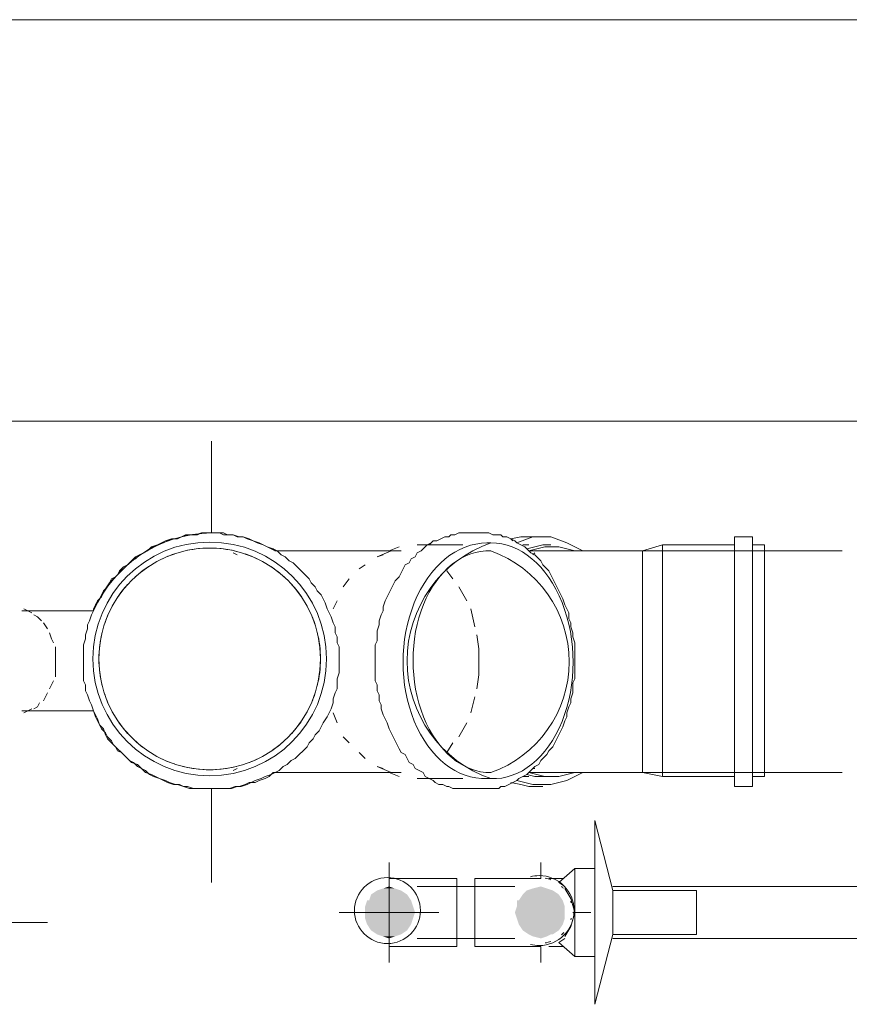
# Model space of a CAD drawing. Header units: millimetres. Extents: x 352 to 350573, y -22 to 37733.
# Tile 106 of 214: x 64446 to 65273, y 21170 to 22151. Entities that reach past the tile are written whole.
import ezdxf

# ---------------------------------------------------------------- set-up
doc = ezdxf.new("R2010")
doc.units = ezdxf.units.MM
for name, color, linetype, true_color in [('PDF$_83$-$Floor$Plan$-$В_Этаж$01_Сводный$A-DETL-MBND', 7, 'Continuous', 0xdd3700), ('PDF$_83$-$Floor$Plan$-$В_Этаж$01_Сводный$P-PIPE-CNTR', 150, 'Continuous', 0x007fff), ('PDF$_83$new_ifc_RVT-1-В_Этаж$01_Сводный$A-WALL', 7, 'Continuous', 0xdddd6e)]:
    doc.layers.add(name, color=color, linetype=linetype, true_color=true_color)
doc.layers.add('PDF$_83$-$Floor$Plan$-$В_Этаж$01_Сводный$M-HVAC-DUCT-CNTR', color=5, linetype='Continuous')
doc.layers.add('PDF$_83$-$Floor$Plan$-$В_Этаж$01_Сводный$P-PIPE', color=3, linetype='Continuous')

msp = doc.modelspace()

# ---------------------------------------------------------------- linework, layer by layer
at = {"layer": 'PDF$_83$-$Floor$Plan$-$В_Этаж$01_Сводный$A-DETL-MBND', "lineweight": 0}
msp.add_lwpolyline([(64637.39, 21639.31), (64639.38, 21639.31), (64645.35, 21639.31), (64649.33, 21637.32), (64655.29, 21637.32), (64659.27, 21637.32), (64665.24, 21635.33), (64669.22, 21635.33), (64675.18, 21633.34), (64679.16, 21631.36), (64685.13, 21629.37), (64689.11, 21627.38), (64693.09, 21625.39), (64699.05, 21623.4), (64701.04, 21621.41), (64697.07, 21623.4), (64693.09, 21625.39), (64689.11, 21627.38), (64683.14, 21629.37), (64679.16, 21631.36), (64673.2, 21633.34), (64669.22, 21635.33), (64663.25, 21635.33), (64659.27, 21637.32), (64653.3, 21637.32), (64649.33, 21639.31), (64643.36, 21639.31), (64639.38, 21639.31), (64633.41, 21639.31), (64627.44, 21639.31), (64623.47, 21637.32), (64617.5, 21637.32), (64613.52, 21637.32), (64607.55, 21635.33), (64603.58, 21633.34), (64597.61, 21633.34), (64593.63, 21631.36), (64589.65, 21629.37), (64583.68, 21627.38), (64579.71, 21625.39), (64575.73, 21623.4), (64569.76, 21619.42), (64565.78, 21617.43), (64561.8, 21615.44), (64557.82, 21611.46), (64553.85, 21607.49), (64549.87, 21605.5), (64545.89, 21601.52), (64543.9, 21597.54), (64539.92, 21593.56), (64535.94, 21589.58), (64533.95, 21585.6), (64529.98, 21581.63), (64527.99, 21577.65), (64526, 21573.67), (64522.02, 21567.7), (64520.03, 21563.72), (64520.03, 21561.73, -0.29476)], format="xyb", close=True, dxfattribs=at)
for points in [[(64892, 21639.31), (64888.03, 21639.31), (64884.05, 21639.31), (64880.07, 21637.32), (64876.09, 21637.32), (64874.1, 21635.33), (64870.12, 21635.33), (64866.14, 21633.34), (64862.17, 21631.36), (64858.19, 21631.36), (64856.2, 21629.37), (64854.21, 21627.38)], [(64937.75, 21631.36), (64935.77, 21633.34), (64931.79, 21635.33), (64927.81, 21635.33), (64925.82, 21637.32), (64921.84, 21637.32), (64917.86, 21637.32), (64913.88, 21639.31), (64909.91, 21639.31), (64907.92, 21639.31)], [(64967.59, 21635.33), (64953.67, 21635.33), (64945.71, 21635.33), (64935.77, 21633.34)], [(65007.38, 21621.41), (64991.46, 21629.37), (64975.55, 21635.33), (64957.65, 21635.33), (64941.73, 21629.37)], [(64816.42, 21621.41), (64814.43, 21621.41), (64824.37, 21625.39)], [(64953.67, 21627.38), (64947.7, 21627.38)], [(64975.55, 21627.38), (64967.59, 21627.38), (64959.64, 21625.39), (64951.68, 21623.4)], [(64999.42, 21621.41), (64983.51, 21625.39), (64969.58, 21625.39), (64953.67, 21621.41), (64983.51, 21621.41), (64985.49, 21621.41), (64989.47, 21621.41), (64991.46, 21621.41), (64995.44, 21621.41), (64999.42, 21621.41), (65003.4, 21621.41), (65007.38, 21621.41), (65011.35, 21621.41), (65015.33, 21621.41), (65019.31, 21621.41), (65025.28, 21621.41), (65029.26, 21621.41), (65033.23, 21621.41), (65037.21, 21621.41), (65041.19, 21621.41), (65047.16, 21621.41), (65051.14, 21621.41), (65055.12, 21621.41), (65061.08, 21621.41), (65065.06, 21621.41), (65067.05, 21621.41), (65067.05, 21617.43), (65067.05, 21615.44), (65067.05, 21607.49)], [(65265.97, 21621.41), (65067.05, 21621.41), (65086.94, 21627.38), (65158.55, 21627.38)], [(65086.94, 21396.63), (65086.94, 21512.01), (65086.94, 21627.38)], [(65176.45, 21396.63), (65188.39, 21396.63), (65188.39, 21512.01), (65188.39, 21627.38), (65176.45, 21627.38)], [(64663.25, 21617.43), (64659.27, 21619.42)], [(64959.64, 21619.42), (64957.65, 21617.43)], [(65067.05, 21615.44), (65067.05, 21617.43)], [(65067.05, 21603.51), (65067.05, 21607.49), (65067.05, 21603.51), (65067.05, 21593.56)], [(65067.05, 21585.6), (65067.05, 21593.56), (65067.05, 21585.6), (65067.05, 21571.68)], [(65067.05, 21563.72), (65067.05, 21571.68), (65067.05, 21563.72), (65067.05, 21545.82)], [(65067.05, 21537.86), (65067.05, 21545.82), (65067.05, 21537.86), (65067.05, 21512.01), (65067.05, 21484.16), (65067.05, 21476.2), (65067.05, 21460.29)], [(65067.05, 21512.01), (65067.05, 21512.01)], [(65067.05, 21512.01), (65067.05, 21512.01)], [(65067.05, 21476.2), (65067.05, 21484.16)], [(65067.05, 21450.34), (65067.05, 21460.29), (65067.05, 21450.34), (65067.05, 21436.42)], [(65067.05, 21430.45), (65067.05, 21436.42), (65067.05, 21430.45), (65067.05, 21420.5)], [(65067.05, 21414.54), (65067.05, 21420.5), (65067.05, 21414.54), (65067.05, 21406.58)], [(64659.27, 21402.6), (64663.25, 21404.59)], [(64824.37, 21396.63), (64814.43, 21400.61), (64816.42, 21400.61)], [(64941.73, 21392.66), (64957.65, 21388.68), (64975.55, 21388.68), (64991.46, 21392.66), (65007.38, 21400.61)], [(64951.68, 21398.62), (64959.64, 21396.63), (64967.59, 21396.63), (64975.55, 21396.63)], [(65067.05, 21404.59), (65067.05, 21406.58), (65067.05, 21404.59), (65067.05, 21400.61), (65065.06, 21400.61), (65063.07, 21400.61), (65057.1, 21400.61), (65053.13, 21400.61), (65049.15, 21400.61), (65043.18, 21400.61), (65039.2, 21400.61), (65035.22, 21400.61), (65031.25, 21400.61), (65025.28, 21400.61), (65021.3, 21400.61), (65017.32, 21400.61), (65013.34, 21400.61), (65009.36, 21400.61), (65005.39, 21400.61), (65001.41, 21400.61), (64997.43, 21400.61), (64993.45, 21400.61), (64989.47, 21400.61), (64987.48, 21400.61), (64983.51, 21400.61), (64953.67, 21400.61), (64969.58, 21396.63), (64983.51, 21396.63), (64999.42, 21400.61)], [(64957.65, 21404.59), (64959.64, 21404.59)], [(65158.55, 21396.63), (65086.94, 21396.63), (65067.05, 21400.61), (65265.97, 21400.61)], [(64854.21, 21394.65), (64858.19, 21392.66), (64860.18, 21390.67), (64864.16, 21388.68), (64868.13, 21388.68), (64872.11, 21386.69), (64874.1, 21386.69), (64878.08, 21384.7), (64882.06, 21384.7), (64886.04, 21384.7), (64890.01, 21384.7), (64892, 21384.7)], [(64907.92, 21384.7), (64911.9, 21384.7), (64915.87, 21384.7), (64919.85, 21384.7), (64923.83, 21384.7), (64925.82, 21386.69), (64929.8, 21386.69), (64933.78, 21388.68), (64937.75, 21390.67)], [(64935.77, 21390.67), (64945.71, 21388.68), (64953.67, 21386.69), (64967.59, 21386.69)], [(64947.7, 21396.63), (64953.67, 21396.63)]]:
    msp.add_lwpolyline(points, dxfattribs=at)
for points in [[(65176.45, 21512.01), (65176.45, 21635.33), (65158.55, 21635.33), (65158.55, 21512.01), (65158.55, 21386.69), (65176.45, 21386.69)], [(64637.39, 21384.7), (64635.4, 21384.7), (64629.43, 21384.7), (64623.47, 21384.7), (64619.49, 21384.7), (64613.52, 21386.69), (64609.54, 21386.69), (64603.58, 21388.68), (64599.6, 21388.68), (64593.63, 21390.67), (64589.65, 21392.66), (64585.67, 21394.65), (64579.71, 21396.63), (64575.73, 21398.62), (64571.75, 21402.6), (64567.77, 21404.59), (64563.79, 21408.57), (64557.82, 21410.56), (64553.85, 21414.54), (64551.86, 21416.53), (64547.88, 21420.5), (64543.9, 21424.48), (64539.92, 21428.46), (64537.93, 21432.44), (64533.95, 21436.42), (64531.97, 21440.4), (64527.99, 21444.37), (64526, 21448.35), (64524.01, 21454.32), (64522.02, 21458.3), (64520.03, 21462.28), (64522.02, 21456.31), (64524.01, 21452.33), (64526, 21448.35), (64529.98, 21444.37), (64531.97, 21438.41), (64533.95, 21434.43), (64537.93, 21430.45), (64541.91, 21426.47), (64543.9, 21422.49), (64547.88, 21420.5), (64551.86, 21416.53), (64555.84, 21412.55), (64559.81, 21410.56), (64563.79, 21406.58), (64567.77, 21404.59), (64571.75, 21400.61), (64577.72, 21398.62), (64581.69, 21396.63), (64585.67, 21394.65), (64591.64, 21392.66), (64595.62, 21390.67), (64601.59, 21388.68), (64605.56, 21388.68), (64609.54, 21386.69), (64615.51, 21384.7), (64621.48, 21384.7), (64625.46, 21384.7), (64631.42, 21384.7), (64635.4, 21384.7), (64641.37, 21384.7), (64645.35, 21384.7), (64651.31, 21384.7), (64655.29, 21384.7), (64661.26, 21386.69), (64665.24, 21386.69), (64671.21, 21388.68), (64675.18, 21390.67), (64681.15, 21390.67), (64685.13, 21392.66), (64691.1, 21394.65), (64695.08, 21396.63), (64699.05, 21400.61), (64701.04, 21400.61), (64697.07, 21398.62), (64691.1, 21396.63), (64687.12, 21394.65), (64681.15, 21392.66), (64677.17, 21390.67), (64673.2, 21388.68), (64667.23, 21386.69), (64663.25, 21386.69), (64657.28, 21384.7), (64653.3, 21384.7), (64647.34, 21384.7), (64641.37, 21384.7)]]:
    msp.add_lwpolyline(points, close=True, dxfattribs=at)
at = {"layer": 'PDF$_83$-$Floor$Plan$-$В_Этаж$01_Сводный$A-DETL-MBND', "color": 150, "lineweight": 0, "true_color": 0x007fff}
for points in [[(64987.48, 21295.19), (64973.56, 21295.19)], [(65329.62, 21287.23), (65037.21, 21287.23)], [(65037.21, 21235.51), (65327.63, 21235.51)], [(64973.56, 21227.56), (64987.48, 21227.56)]]:
    msp.add_lwpolyline(points, dxfattribs=at)
at = {"layer": 'PDF$_83$-$Floor$Plan$-$В_Этаж$01_Сводный$M-HVAC-DUCT-CNTR', "lineweight": 0}
msp.add_lwpolyline([(64348.96, 21251.43), (64474.28, 21251.43), (63975, 21251.43), (64100.32, 21251.43)], dxfattribs=at)
at = {"layer": 'PDF$_83$-$Floor$Plan$-$В_Этаж$01_Сводный$P-PIPE', "color": 22, "lineweight": 0, "true_color": 0xdd3700}
for points in [[(64826.36, 21621.41), (64701.04, 21621.41), (64697.07, 21623.4), (64693.09, 21625.39), (64689.11, 21627.38), (64683.14, 21629.37), (64679.16, 21631.36), (64673.2, 21633.34), (64669.22, 21635.33), (64663.25, 21635.33), (64659.27, 21637.32), (64653.3, 21637.32), (64649.33, 21639.31), (64643.36, 21639.31), (64639.38, 21639.31), (64633.41, 21639.31), (64627.44, 21639.31), (64623.47, 21637.32), (64617.5, 21637.32), (64613.52, 21637.32), (64607.55, 21635.33), (64603.58, 21633.34), (64597.61, 21633.34), (64593.63, 21631.36), (64589.65, 21629.37), (64583.68, 21627.38), (64579.71, 21625.39), (64575.73, 21623.4), (64569.76, 21619.42), (64565.78, 21617.43), (64561.8, 21615.44), (64557.82, 21611.46), (64553.85, 21607.49), (64549.87, 21605.5), (64545.89, 21601.52), (64543.9, 21597.54), (64539.92, 21593.56), (64535.94, 21589.58), (64533.95, 21585.6), (64529.98, 21581.63), (64527.99, 21577.65), (64526, 21573.67), (64522.02, 21567.7), (64520.03, 21563.72), (64520.03, 21561.73), (64448.42, 21561.73)], [(64888.03, 21627.38), (64842.27, 21627.38)], [(64808.46, 21617.43), (64802.49, 21615.44), (64816.42, 21621.41)], [(64790.56, 21607.49), (64784.59, 21603.51)], [(64878.08, 21593.56), (64872.11, 21601.52)], [(64774.64, 21593.56), (64768.68, 21585.6)], [(64892, 21571.68), (64884.05, 21585.6)], [(64762.71, 21571.68), (64758.73, 21563.72)], [(64458.37, 21559.75), (64450.41, 21563.72)], [(64468.31, 21551.79), (64464.33, 21555.77), (64460.36, 21557.76)], [(64899.96, 21545.82), (64895.98, 21563.72)], [(64474.28, 21543.83), (64470.3, 21549.8)], [(64480.25, 21529.91), (64478.26, 21533.89), (64476.27, 21539.85)], [(64901.95, 21484.16), (64903.94, 21498.08), (64903.94, 21512.01), (64903.94, 21523.94), (64901.95, 21537.86)], [(64482.24, 21496.09), (64482.24, 21504.05), (64482.24, 21512.01), (64482.24, 21517.97), (64482.24, 21525.93)], [(64476.27, 21484.16), (64478.26, 21488.14), (64480.25, 21492.11)], [(64470.3, 21472.22), (64472.29, 21476.2), (64474.28, 21480.18)], [(64460.36, 21464.27), (64464.33, 21466.26), (64466.32, 21470.23)], [(64895.98, 21460.29), (64899.96, 21476.2)], [(64448.42, 21462.28), (64520.03, 21462.28), (64522.02, 21456.31), (64524.01, 21452.33), (64526, 21448.35), (64529.98, 21444.37), (64531.97, 21438.41), (64533.95, 21434.43), (64537.93, 21430.45), (64541.91, 21426.47), (64543.9, 21422.49), (64547.88, 21420.5), (64551.86, 21416.53), (64555.84, 21412.55), (64559.81, 21410.56), (64563.79, 21406.58), (64567.77, 21404.59), (64571.75, 21400.61), (64577.72, 21398.62), (64581.69, 21396.63), (64585.67, 21394.65), (64591.64, 21392.66), (64595.62, 21390.67), (64601.59, 21388.68), (64605.56, 21388.68), (64609.54, 21386.69), (64615.51, 21384.7), (64621.48, 21384.7), (64625.46, 21384.7), (64631.42, 21384.7), (64635.4, 21384.7), (64641.37, 21384.7), (64645.35, 21384.7), (64651.31, 21384.7), (64655.29, 21384.7), (64661.26, 21386.69), (64665.24, 21386.69), (64671.21, 21388.68), (64675.18, 21390.67), (64681.15, 21390.67), (64685.13, 21392.66), (64691.1, 21394.65), (64695.08, 21396.63), (64699.05, 21400.61), (64701.04, 21400.61), (64826.36, 21400.61)], [(64450.41, 21460.29), (64458.37, 21464.27)], [(64758.73, 21460.29), (64762.71, 21450.34)], [(64884.05, 21436.42), (64892, 21450.34)], [(64768.68, 21436.42), (64774.64, 21430.45)], [(64872.11, 21420.5), (64878.08, 21430.45)], [(64784.59, 21420.5), (64790.56, 21414.54)], [(64816.42, 21400.61), (64802.49, 21406.58), (64808.46, 21404.59)], [(64842.27, 21394.65), (64888.03, 21394.65)]]:
    msp.add_lwpolyline(points, dxfattribs=at)
for points in [[(64637.39, 21384.7), (64641.37, 21384.7), (64647.34, 21384.7), (64653.3, 21384.7), (64657.28, 21384.7), (64663.25, 21386.69), (64667.23, 21386.69), (64673.2, 21388.68), (64677.17, 21390.67), (64681.15, 21392.66), (64687.12, 21394.65), (64691.1, 21396.63), (64697.07, 21398.62), (64701.04, 21400.61), (64705.02, 21402.6), (64709, 21406.58), (64712.98, 21408.57), (64716.96, 21412.55), (64720.94, 21414.54), (64724.91, 21418.52), (64728.89, 21422.49), (64732.87, 21426.47), (64734.86, 21430.45), (64738.84, 21434.43), (64740.83, 21438.41), (64744.81, 21442.39), (64746.79, 21446.36), (64748.78, 21450.34), (64752.76, 21456.31), (64754.75, 21460.29), (64756.74, 21464.27), (64758.73, 21470.23), (64758.73, 21474.21), (64760.72, 21480.18), (64762.71, 21484.16), (64762.71, 21490.12), (64762.71, 21494.1), (64764.7, 21500.07), (64764.7, 21504.05), (64764.7, 21510.02), (64764.7, 21515.98), (64764.7, 21519.96), (64764.7, 21525.93), (64762.71, 21529.91), (64762.71, 21535.88), (64760.72, 21539.85), (64760.72, 21545.82), (64758.73, 21549.8), (64756.74, 21555.77), (64754.75, 21559.75), (64752.76, 21563.72), (64750.77, 21569.69), (64748.78, 21573.67), (64746.79, 21577.65), (64742.82, 21581.63), (64740.83, 21585.6), (64736.85, 21589.58), (64734.86, 21593.56), (64730.88, 21597.54), (64726.9, 21601.52), (64722.92, 21605.5), (64718.95, 21609.47), (64714.97, 21611.46), (64710.99, 21615.44), (64707.01, 21617.43), (64703.03, 21621.41), (64699.05, 21623.4), (64693.09, 21625.39), (64689.11, 21627.38), (64685.13, 21629.37), (64679.16, 21631.36), (64675.18, 21633.34), (64669.22, 21635.33), (64665.24, 21635.33), (64659.27, 21637.32), (64655.29, 21637.32), (64649.33, 21637.32), (64645.35, 21639.31), (64639.38, 21639.31), (64637.39, 21639.31), (64631.42, 21639.31), (64627.44, 21639.31), (64621.48, 21637.32), (64617.5, 21637.32), (64611.53, 21637.32), (64607.55, 21635.33), (64601.59, 21633.34), (64597.61, 21633.34), (64591.64, 21631.36), (64587.66, 21629.37), (64583.68, 21627.38), (64577.72, 21625.39), (64573.74, 21621.41), (64569.76, 21619.42), (64565.78, 21617.43), (64561.8, 21613.45), (64557.82, 21611.46), (64553.85, 21607.49), (64549.87, 21603.51), (64545.89, 21599.53), (64541.91, 21595.55), (64537.93, 21593.56), (64535.94, 21589.58), (64531.97, 21583.62), (64529.98, 21579.64), (64527.99, 21575.66), (64524.01, 21571.68), (64522.02, 21567.7), (64520.03, 21561.73), (64518.04, 21557.76), (64516.05, 21551.79), (64514.06, 21547.81), (64514.06, 21543.83), (64512.07, 21537.86), (64512.07, 21533.89), (64510.08, 21527.92), (64510.08, 21521.95), (64510.08, 21517.97), (64510.08, 21512.01), (64510.08, 21508.03), (64510.08, 21502.06), (64510.08, 21498.08), (64510.08, 21492.11), (64512.07, 21488.14), (64512.07, 21482.17), (64514.06, 21478.19), (64516.05, 21472.22), (64518.04, 21468.24), (64520.03, 21462.28), (64522.02, 21458.3), (64524.01, 21454.32), (64526, 21448.35), (64527.99, 21444.37), (64531.97, 21440.4), (64533.95, 21436.42), (64537.93, 21432.44), (64539.92, 21428.46), (64543.9, 21424.48), (64547.88, 21420.5), (64551.86, 21416.53), (64553.85, 21414.54), (64557.82, 21410.56), (64563.79, 21408.57), (64567.77, 21404.59), (64571.75, 21402.6), (64575.73, 21398.62), (64579.71, 21396.63), (64585.67, 21394.65), (64589.65, 21392.66), (64593.63, 21390.67), (64599.6, 21388.68), (64603.58, 21388.68), (64609.54, 21386.69), (64613.52, 21386.69), (64619.49, 21384.7), (64623.47, 21384.7), (64629.43, 21384.7), (64635.4, 21384.7)], [(64892, 21384.7), (64907.92, 21384.7), (64911.9, 21384.7), (64915.87, 21384.7), (64919.85, 21384.7), (64923.83, 21384.7), (64925.82, 21386.69), (64929.8, 21386.69), (64933.78, 21388.68), (64937.75, 21390.67), (64941.73, 21392.66), (64943.72, 21394.65), (64947.7, 21396.63), (64951.68, 21398.62), (64953.67, 21400.61), (64957.65, 21404.59), (64959.64, 21406.58), (64963.61, 21408.57), (64965.6, 21412.55), (64969.58, 21416.53), (64971.57, 21418.52), (64973.56, 21422.49), (64977.54, 21426.47), (64979.53, 21430.45), (64981.52, 21434.43), (64983.51, 21438.41), (64985.49, 21442.39), (64987.48, 21446.36), (64989.47, 21452.33), (64991.46, 21456.31), (64991.46, 21460.29), (64993.45, 21466.26), (64995.44, 21470.23), (64995.44, 21474.21), (64997.43, 21480.18), (64997.43, 21484.16), (64997.43, 21490.12), (64999.42, 21494.1), (64999.42, 21500.07), (64999.42, 21504.05), (64999.42, 21510.02), (64999.42, 21515.98), (64999.42, 21519.96), (64999.42, 21525.93), (64999.42, 21529.91), (64997.43, 21535.88), (64997.43, 21539.85), (64995.44, 21545.82), (64995.44, 21549.8), (64993.45, 21553.78), (64993.45, 21559.75), (64991.46, 21563.72), (64989.47, 21567.7), (64987.48, 21573.67), (64985.49, 21577.65), (64983.51, 21581.63), (64981.52, 21585.6), (64979.53, 21589.58), (64977.54, 21593.56), (64975.55, 21597.54), (64973.56, 21601.52), (64969.58, 21605.5), (64967.59, 21607.49), (64965.6, 21611.46), (64961.62, 21615.44), (64959.64, 21617.43), (64955.66, 21619.42), (64951.68, 21623.4), (64949.69, 21625.39), (64945.71, 21627.38), (64941.73, 21629.37), (64939.74, 21631.36), (64935.77, 21633.34), (64931.79, 21635.33), (64927.81, 21635.33), (64925.82, 21637.32), (64921.84, 21637.32), (64917.86, 21637.32), (64913.88, 21639.31), (64909.91, 21639.31), (64907.92, 21639.31), (64892, 21639.31), (64888.03, 21639.31), (64884.05, 21639.31), (64880.07, 21637.32), (64876.09, 21637.32), (64874.1, 21635.33), (64870.12, 21635.33), (64866.14, 21633.34), (64862.17, 21631.36), (64858.19, 21631.36), (64856.2, 21629.37), (64852.22, 21627.38), (64848.24, 21623.4), (64846.25, 21621.41), (64842.27, 21619.42), (64840.29, 21615.44), (64836.31, 21613.45), (64834.32, 21609.47), (64830.34, 21607.49), (64828.35, 21603.51), (64826.36, 21599.53), (64824.37, 21595.55), (64820.39, 21591.57), (64818.4, 21587.59), (64816.42, 21583.62), (64814.43, 21579.64), (64812.44, 21575.66), (64810.45, 21571.68), (64808.46, 21565.71), (64808.46, 21561.73), (64806.47, 21557.76), (64804.48, 21551.79), (64804.48, 21547.81), (64802.49, 21541.84), (64802.49, 21537.86), (64802.49, 21531.9), (64800.5, 21527.92), (64800.5, 21521.95), (64800.5, 21517.97), (64800.5, 21512.01), (64800.5, 21508.03), (64800.5, 21502.06), (64800.5, 21498.08), (64800.5, 21492.11), (64802.49, 21488.14), (64802.49, 21482.17), (64804.48, 21478.19), (64804.48, 21472.22), (64806.47, 21468.24), (64806.47, 21464.27), (64808.46, 21458.3), (64810.45, 21454.32), (64812.44, 21450.34), (64814.43, 21444.37), (64816.42, 21440.4), (64818.4, 21436.42), (64820.39, 21432.44), (64822.38, 21428.46), (64824.37, 21424.48), (64826.36, 21420.5), (64830.34, 21418.52), (64832.33, 21414.54), (64834.32, 21410.56), (64838.3, 21408.57), (64840.29, 21404.59), (64844.26, 21402.6), (64848.24, 21400.61), (64850.23, 21396.63), (64854.21, 21394.65), (64858.19, 21392.66), (64860.18, 21390.67), (64864.16, 21388.68), (64868.13, 21388.68), (64872.11, 21386.69), (64874.1, 21386.69), (64878.08, 21384.7), (64882.06, 21384.7), (64886.04, 21384.7), (64890.01, 21384.7)]]:
    msp.add_lwpolyline(points, close=True, dxfattribs=at)
for points in [[(64635.74, 21397.51, 1), (64635.74, 21630.24, 1)], [(64635.74, 21403.48, 1), (64635.74, 21624.27, 1)]]:
    msp.add_lwpolyline(points, format="xyb", close=True, dxfattribs=at)
for points in [[(64911.9, 21394.65), (64915.87, 21394.65, -0.711864), (64915.87, 21629.37), (64911.9, 21629.37)], [(64528.63, 21540.62, 0.061244), (64525.34, 21513.88, 0.061244), (64528.63, 21487.13)], [(64742.85, 21487.13, 0.061244), (64746.14, 21513.88, 0.061244), (64742.85, 21540.62)]]:
    msp.add_lwpolyline(points, format="xyb", dxfattribs=at)
at = {"layer": 'PDF$_83$-$Floor$Plan$-$В_Этаж$01_Сводный$P-PIPE', "color": 150, "lineweight": 0, "true_color": 0x007fff}
msp.add_lwpolyline([(65120.76, 21239.49), (65120.76, 21283.25), (65037.21, 21283.25), (65019.31, 21352.87), (65019.31, 21169.87), (65037.21, 21239.49)], close=True, dxfattribs=at)
for points in [[(65019.31, 21305.13), (64999.42, 21305.13), (64983.51, 21291.21), (64989.47, 21287.23)], [(64999.42, 21305.13), (64999.42, 21261.37), (64999.42, 21217.61)], [(64814.43, 21227.56), (64842.27, 21227.56), (64882.06, 21227.56), (64882.06, 21261.37), (64882.06, 21295.19), (64842.27, 21295.19), (64814.43, 21295.19)], [(64965.6, 21295.19), (64899.96, 21295.19), (64899.96, 21261.37), (64899.96, 21227.56), (64965.6, 21227.56)], [(64939.74, 21287.23), (64842.27, 21287.23)], [(64989.47, 21237.5), (64995.44, 21247.45), (64999.42, 21261.37), (64995.44, 21275.3), (64989.47, 21285.24)], [(65037.21, 21283.25), (65037.21, 21239.49)], [(64842.27, 21235.51), (64939.74, 21235.51)], [(64989.47, 21235.51), (64983.51, 21231.53), (64999.42, 21217.61), (65019.31, 21217.61)]]:
    msp.add_lwpolyline(points, dxfattribs=at)
msp.add_lwpolyline([(64845.6, 21263.23, 1), (64779.96, 21263.23, 1)], format="xyb", close=True, dxfattribs=at)
msp.add_lwpolyline([(64955.26, 21229.53, 0.063265), (64963.96, 21228.42, 1), (64963.96, 21298.04, 0.063265), (64955.26, 21296.94)], format="xyb", dxfattribs=at)
at = {"layer": 'PDF$_83$-$Floor$Plan$-$В_Этаж$01_Сводный$P-PIPE', "color": 22, "lineweight": 0, "true_color": 0xdd3700}
for centre, radius, start, end in [((64635.74, 21513.88), 110.4, 75.98143, 104.01857), ((64635.74, 21513.88), 110.4, 108.57789, 118.0811), ((64635.74, 21513.88), 110.4, 61.9189, 71.42211), ((64876.63, 21511.01), 117.17, 289.57078, 70.42922), ((64635.74, 21513.88), 110.4, 123.54676, 132.23144), ((64635.74, 21513.87), 110.4, 47.76855, 56.56303), ((64635.74, 21513.87), 110.4, 137.76855, 146.56303), ((64635.74, 21513.87), 110.4, 33.43697, 42.23145), ((64635.74, 21513.88), 110.4, 151.9189, 161.42211), ((64635.74, 21513.88), 110.4, 18.57789, 28.0811), ((64635.74, 21513.88), 110.4, 198.57789, 208.0811), ((64635.74, 21513.88), 110.4, 331.9189, 341.42211), ((64635.74, 21513.88), 110.4, 213.43697, 222.23145), ((64635.74, 21513.88), 110.4, 317.76855, 326.56303), ((64635.74, 21513.88), 110.4, 227.76856, 236.45324), ((64635.74, 21513.88), 110.4, 303.43697, 312.23145), ((64635.74, 21513.88), 110.4, 241.9189, 251.42211), ((64635.74, 21513.88), 110.4, 288.57789, 298.0811), ((64635.74, 21513.88), 110.4, 255.98143, 284.01857)]:
    msp.add_arc(centre, radius, start, end, dxfattribs=at)
at = {"layer": 'PDF$_83$-$Floor$Plan$-$В_Этаж$01_Сводный$P-PIPE', "color": 150, "lineweight": 0, "true_color": 0x007fff}
for start, end in [(69.20289, 79.54662), (42.74816, 47.32925), (13.32647, 16.67751), (343.79011, 346.67381), (312.42384, 318.54313), (280.45338, 290.79711)]:
    msp.add_arc((64963.96, 21263.23), 32.82, start, end, dxfattribs=at)
at = {"layer": 'PDF$_83$-$Floor$Plan$-$В_Этаж$01_Сводный$P-PIPE', "color": 22, "lineweight": 0, "true_color": 0xdd3700}
for centre, major_axis, ratio, start_param, end_param in [((64910.92, 21511.99), (1.92, 117.37), 0.703344, 0.011368, 3.176638), ((64917.22, 21511.98), (-1.7, 117.38), 0.686038, 3.103889, 6.278797), ((64914.18, 21511.04), (-1.76, 110.43), 0.687015, 6.237646, 9.423831)]:
    msp.add_ellipse(centre, major_axis=major_axis, ratio=ratio, start_param=start_param, end_param=end_param, dxfattribs=at)
at = {"layer": 'PDF$_83$-$Floor$Plan$-$В_Этаж$01_Сводный$P-PIPE', "transparency": 33554559}
for points in [[(64802.49, 21283.25), (64832.33, 21279.27), (64796.52, 21279.27)], [(64808.46, 21285.24), (64826.36, 21283.25), (64802.49, 21283.25)], [(64826.36, 21283.25), (64802.49, 21283.25), (64832.33, 21279.27)], [(64814.43, 21287.23), (64820.39, 21285.24), (64808.46, 21285.24)], [(64820.39, 21285.24), (64808.46, 21285.24), (64826.36, 21283.25)], [(64951.68, 21283.25), (64983.51, 21279.27), (64947.7, 21279.27)], [(64951.68, 21283.25), (64983.51, 21279.27), (64947.7, 21279.27)], [(64957.65, 21285.24), (64977.54, 21283.25), (64951.68, 21283.25)], [(64957.65, 21285.24), (64977.54, 21283.25), (64951.68, 21283.25)], [(64977.54, 21283.25), (64951.68, 21283.25), (64983.51, 21279.27)], [(64977.54, 21283.25), (64951.68, 21283.25), (64983.51, 21279.27)], [(64965.6, 21287.23), (64971.57, 21285.24), (64957.65, 21285.24)], [(64965.6, 21287.23), (64971.57, 21285.24), (64957.65, 21285.24)], [(64971.57, 21285.24), (64957.65, 21285.24), (64977.54, 21283.25)], [(64971.57, 21285.24), (64957.65, 21285.24), (64977.54, 21283.25)], [(64792.55, 21273.31), (64838.3, 21267.34), (64790.56, 21267.34)], [(64836.31, 21273.31), (64794.53, 21273.31), (64792.55, 21273.31)], [(64836.31, 21273.31), (64792.55, 21273.31), (64838.3, 21267.34)], [(64796.52, 21279.27), (64836.31, 21273.31), (64794.53, 21273.31)], [(64794.53, 21273.31), (64836.31, 21273.31), (64836.31, 21273.31)], [(64832.33, 21279.27), (64796.52, 21279.27), (64836.31, 21273.31)], [(64987.48, 21273.31), (64943.72, 21273.31), (64941.73, 21273.31)], [(64987.48, 21273.31), (64941.73, 21273.31), (64989.47, 21267.34)], [(64941.73, 21273.31), (64989.47, 21267.34), (64941.73, 21267.34)], [(64987.48, 21273.31), (64943.72, 21273.31), (64941.73, 21273.31)], [(64987.48, 21273.31), (64941.73, 21273.31), (64989.47, 21267.34)], [(64941.73, 21273.31), (64989.47, 21267.34), (64941.73, 21267.34)], [(64947.7, 21279.27), (64987.48, 21273.31), (64943.72, 21273.31)], [(64947.7, 21279.27), (64987.48, 21273.31), (64943.72, 21273.31)], [(64943.72, 21273.31), (64987.48, 21273.31), (64987.48, 21273.31)], [(64943.72, 21273.31), (64987.48, 21273.31), (64987.48, 21273.31)], [(64983.51, 21279.27), (64947.7, 21279.27), (64987.48, 21273.31)], [(64983.51, 21279.27), (64947.7, 21279.27), (64987.48, 21273.31)], [(64838.3, 21267.34), (64790.56, 21267.34), (64840.29, 21261.37)], [(64790.56, 21267.34), (64840.29, 21261.37), (64790.56, 21261.37)], [(64840.29, 21261.37), (64790.56, 21261.37), (64838.3, 21255.4)], [(64790.56, 21261.37), (64838.3, 21255.4), (64790.56, 21255.4)], [(64941.73, 21267.34), (64989.47, 21261.37), (64939.74, 21261.37)], [(64941.73, 21267.34), (64989.47, 21261.37), (64939.74, 21261.37)], [(64989.47, 21261.37), (64939.74, 21261.37), (64989.47, 21255.4)], [(64939.74, 21261.37), (64989.47, 21255.4), (64941.73, 21255.4)], [(64989.47, 21261.37), (64939.74, 21261.37), (64989.47, 21255.4)], [(64939.74, 21261.37), (64989.47, 21255.4), (64941.73, 21255.4)], [(64989.47, 21267.34), (64941.73, 21267.34), (64989.47, 21261.37)], [(64989.47, 21267.34), (64941.73, 21267.34), (64989.47, 21261.37)], [(64838.3, 21255.4), (64790.56, 21255.4), (64836.31, 21249.44)], [(64790.56, 21255.4), (64836.31, 21249.44), (64792.55, 21249.44)], [(64989.47, 21255.4), (64941.73, 21255.4), (64987.48, 21249.44)], [(64941.73, 21255.4), (64987.48, 21249.44), (64943.72, 21249.44)], [(64989.47, 21255.4), (64941.73, 21255.4), (64987.48, 21249.44)], [(64941.73, 21255.4), (64987.48, 21249.44), (64943.72, 21249.44)], [(64836.31, 21249.44), (64792.55, 21249.44), (64832.33, 21243.47)], [(64792.55, 21249.44), (64832.33, 21243.47), (64796.52, 21243.47)], [(64832.33, 21243.47), (64796.52, 21243.47), (64826.36, 21239.49)], [(64796.52, 21243.47), (64826.36, 21239.49), (64802.49, 21239.49)], [(64987.48, 21249.44), (64943.72, 21249.44), (64983.51, 21243.47)], [(64943.72, 21249.44), (64983.51, 21243.47), (64947.7, 21243.47)], [(64987.48, 21249.44), (64943.72, 21249.44), (64983.51, 21243.47)], [(64943.72, 21249.44), (64983.51, 21243.47), (64947.7, 21243.47)], [(64983.51, 21243.47), (64947.7, 21243.47), (64977.54, 21239.49)], [(64947.7, 21243.47), (64977.54, 21239.49), (64953.67, 21239.49)], [(64983.51, 21243.47), (64947.7, 21243.47), (64977.54, 21239.49)], [(64947.7, 21243.47), (64977.54, 21239.49), (64953.67, 21239.49)], [(64802.49, 21239.49), (64808.46, 21237.5), (64820.39, 21237.5)], [(64802.49, 21239.49), (64826.36, 21239.49), (64820.39, 21237.5)], [(64808.46, 21237.5), (64820.39, 21237.5), (64814.43, 21235.51)], [(64975.55, 21239.49), (64975.55, 21239.49), (64953.67, 21239.49)], [(64975.55, 21239.49), (64953.67, 21239.49), (64977.54, 21239.49)], [(64953.67, 21239.49), (64957.65, 21237.5), (64971.57, 21237.5)], [(64953.67, 21239.49), (64975.55, 21239.49), (64971.57, 21237.5)], [(64975.55, 21239.49), (64975.55, 21239.49), (64953.67, 21239.49)], [(64975.55, 21239.49), (64953.67, 21239.49), (64977.54, 21239.49)], [(64953.67, 21239.49), (64957.65, 21237.5), (64971.57, 21237.5)], [(64953.67, 21239.49), (64975.55, 21239.49), (64971.57, 21237.5)], [(64957.65, 21237.5), (64971.57, 21237.5), (64965.6, 21235.51)], [(64957.65, 21237.5), (64971.57, 21237.5), (64965.6, 21235.51)]]:
    msp.add_solid(points, dxfattribs=at)
at = {"layer": 'PDF$_83$-$Floor$Plan$-$В_Этаж$01_Сводный$P-PIPE-CNTR', "color": 22, "lineweight": 0, "true_color": 0xdd3700}
for points in [[(64637.39, 21639.31), (64637.39, 21730.81)], [(64637.39, 21291.21), (64637.39, 21384.7)]]:
    msp.add_lwpolyline(points, dxfattribs=at)
at = {"layer": 'PDF$_83$-$Floor$Plan$-$В_Этаж$01_Сводный$P-PIPE-CNTR', "lineweight": 0}
for points in [[(64814.43, 21227.56), (64814.43, 21211.64), (64814.43, 21311.1), (64814.43, 21295.19)], [(64782.6, 21261.37), (64764.7, 21261.37), (64864.16, 21261.37)], [(64997.43, 21261.37), (65015.33, 21261.37)]]:
    msp.add_lwpolyline(points, dxfattribs=at)
for points in [[(64965.6, 21311.1), (64965.6, 21295.19)], [(64965.6, 21227.56), (64965.6, 21211.64)]]:
    msp.add_lwpolyline(points, close=True, dxfattribs=at)
at = {"layer": 'PDF$_83$new_ifc_RVT-1-В_Этаж$01_Сводный$A-WALL', "lineweight": 0}
msp.add_lwpolyline([(63809.9, 21750.71), (65709.55, 21750.71), (65709.55, 22150.53), (63809.9, 22150.53)], close=True, dxfattribs=at)

doc.saveas('drawing.dxf')
